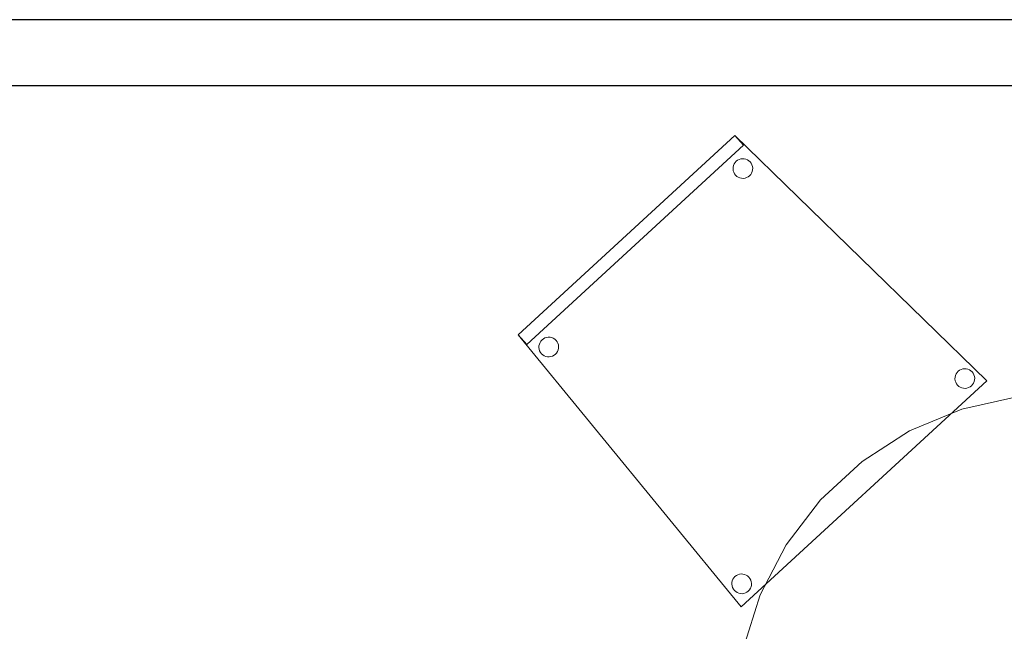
# Model space of a CAD drawing. Header units: metres. Extents: x 397.7 to 427.5, y 12.7 to 28.4.
# Tile 15 of 138: x 401.8 to 403.3, y 21.6 to 22.5. Entities that reach past the tile are written whole.
import ezdxf

# ---------------------------------------------------------------- set-up
doc = ezdxf.new("R2010")
doc.units = ezdxf.units.M
for name, color, linetype, lineweight in [('02_MOBILIARIO', 7, 'Continuous', 18), ('A-DETL-____-MBND', 7, 'Continuous', 18), ('A-WALL-____-MCUT', 7, 'Continuous', 25), ('A-WALL-____-OTLN', 7, 'Continuous', 25)]:
    doc.layers.add(name, color=color, linetype=linetype, lineweight=lineweight)

# ---------------------------------------------------------------- blocks, each defined once
blk = doc.blocks.new('Family - Evans P3-156177-06_CLI_AIGUA_P3')
at = {"layer": 'A-WALL-____-MCUT', "color": 253, "true_color": 0xaaaaaa}
for p, q in [((3.6723, 0.1), (0.0198, 0.1)), ((0, 0), (3.6723, 0))]:
    blk.add_line(p, q, dxfattribs=at)
at = {"layer": 'A-WALL-____-OTLN', "color": 253, "true_color": 0xaaaaaa}
for p, q in [((3.6723, 0.1), (0.0198, 0.1)), ((0, 0), (3.6723, 0))]:
    blk.add_line(p, q, dxfattribs=at)
at = {"layer": 'A-WALL-____-OTLN', "color": 253, "lineweight": 18, "true_color": 0xaaaaaa}
blk.add_line((0, 0), (3.7528, 0), dxfattribs=at)
blk = doc.blocks.new('Family - Cadira confident_P3-156318-06_CLI_AIGUA_P3')
at = {"layer": 'A-DETL-____-MBND', "color": 253, "true_color": 0xaaaaaa}
for p, q in [((0, 0.4124), (0.3287, 0.7146)), ((0.3287, 0.7146), (0, 0.4124)), ((0, 0.4124), (0.3287, 0.7146)), ((0.3287, 0.7146), (0, 0.4124)), ((0.3287, 0.7146), (0.3422, 0.6999)), ((0.3422, 0.6999), (0.3287, 0.7146)), ((0.3287, 0.7146), (0.7113, 0.3428)), ((0.7113, 0.3428), (0.3287, 0.7146)), ((0.3422, 0.6999), (0.0135, 0.3977)), ((0.0135, 0.3977), (0.3422, 0.6999)), ((0.3278, 0.6716), (0.3292, 0.6738)), ((0.3292, 0.6738), (0.3278, 0.6716)), ((0.3292, 0.6738), (0.331, 0.6757)), ((0.331, 0.6757), (0.3292, 0.6738)), ((0.331, 0.6757), (0.333, 0.6773)), ((0.333, 0.6773), (0.331, 0.6757)), ((0.333, 0.6773), (0.3353, 0.6785)), ((0.3353, 0.6785), (0.333, 0.6773)), ((0.3353, 0.6785), (0.3378, 0.6793)), ((0.3378, 0.6793), (0.3353, 0.6785)), ((0.3378, 0.6793), (0.3404, 0.6796)), ((0.3404, 0.6796), (0.3378, 0.6793)), ((0.3404, 0.6796), (0.343, 0.6795)), ((0.343, 0.6795), (0.3404, 0.6796)), ((0.343, 0.6795), (0.3455, 0.679)), ((0.3455, 0.679), (0.343, 0.6795)), ((0.3455, 0.679), (0.348, 0.678)), ((0.348, 0.678), (0.3455, 0.679)), ((0.348, 0.678), (0.3502, 0.6766)), ((0.3502, 0.6766), (0.348, 0.678)), ((0.3502, 0.6766), (0.3521, 0.6748)), ((0.3521, 0.6748), (0.3502, 0.6766)), ((0.3521, 0.6748), (0.3537, 0.6728)), ((0.3537, 0.6728), (0.3521, 0.6748)), ((0.3537, 0.6728), (0.3549, 0.6705)), ((0.3549, 0.6705), (0.3537, 0.6728)), ((0.3262, 0.664), (0.3263, 0.6666)), ((0.3263, 0.6666), (0.3262, 0.664)), ((0.3265, 0.6614), (0.3262, 0.664)), ((0.3262, 0.664), (0.3265, 0.6614)), ((0.3263, 0.6666), (0.3268, 0.6692)), ((0.3268, 0.6692), (0.3263, 0.6666)), ((0.3273, 0.659), (0.3265, 0.6614)), ((0.3265, 0.6614), (0.3273, 0.659)), ((0.3268, 0.6692), (0.3278, 0.6716)), ((0.3278, 0.6716), (0.3268, 0.6692)), ((0.3285, 0.6567), (0.3273, 0.659)), ((0.3273, 0.659), (0.3285, 0.6567)), ((0.3544, 0.6578), (0.353, 0.6556)), ((0.353, 0.6556), (0.3544, 0.6578)), ((0.3553, 0.6602), (0.3544, 0.6578)), ((0.3544, 0.6578), (0.3553, 0.6602)), ((0.3549, 0.6705), (0.3557, 0.668)), ((0.3557, 0.668), (0.3549, 0.6705)), ((0.3559, 0.6628), (0.3553, 0.6602)), ((0.3553, 0.6602), (0.3559, 0.6628)), ((0.3557, 0.668), (0.356, 0.6654)), ((0.356, 0.6654), (0.3557, 0.668)), ((0.356, 0.6654), (0.3559, 0.6628)), ((0.3559, 0.6628), (0.356, 0.6654)), ((0.3301, 0.6546), (0.3285, 0.6567)), ((0.3285, 0.6567), (0.3301, 0.6546)), ((0.332, 0.6528), (0.3301, 0.6546)), ((0.3301, 0.6546), (0.332, 0.6528)), ((0.3342, 0.6514), (0.332, 0.6528)), ((0.332, 0.6528), (0.3342, 0.6514)), ((0.3366, 0.6504), (0.3342, 0.6514)), ((0.3342, 0.6514), (0.3366, 0.6504)), ((0.3392, 0.6499), (0.3366, 0.6504)), ((0.3366, 0.6504), (0.3392, 0.6499)), ((0.3418, 0.6498), (0.3392, 0.6499)), ((0.3392, 0.6499), (0.3418, 0.6498)), ((0.3444, 0.6501), (0.3418, 0.6498)), ((0.3418, 0.6498), (0.3444, 0.6501)), ((0.3468, 0.6509), (0.3444, 0.6501)), ((0.3444, 0.6501), (0.3468, 0.6509)), ((0.3491, 0.6521), (0.3468, 0.6509)), ((0.3468, 0.6509), (0.3491, 0.6521)), ((0.3512, 0.6537), (0.3491, 0.6521)), ((0.3491, 0.6521), (0.3512, 0.6537)), ((0.353, 0.6556), (0.3512, 0.6537)), ((0.3512, 0.6537), (0.353, 0.6556)), ((0.0135, 0.3977), (0, 0.4124)), ((0, 0.4124), (0.0135, 0.3977)), ((0.3384, 0), (0, 0.4124)), ((0, 0.4124), (0.3384, 0)), ((0.0347, 0.4031), (0.0365, 0.405)), ((0.0365, 0.405), (0.0347, 0.4031)), ((0.0365, 0.405), (0.0386, 0.4066)), ((0.0386, 0.4066), (0.0365, 0.405)), ((0.0386, 0.4066), (0.0409, 0.4078)), ((0.0409, 0.4078), (0.0386, 0.4066)), ((0.0409, 0.4078), (0.0434, 0.4086)), ((0.0434, 0.4086), (0.0409, 0.4078)), ((0.0434, 0.4086), (0.0459, 0.4089)), ((0.0459, 0.4089), (0.0434, 0.4086)), ((0.0459, 0.4089), (0.0485, 0.4088)), ((0.0485, 0.4088), (0.0459, 0.4089)), ((0.0485, 0.4088), (0.0511, 0.4082)), ((0.0511, 0.4082), (0.0485, 0.4088)), ((0.0511, 0.4082), (0.0535, 0.4073)), ((0.0535, 0.4073), (0.0511, 0.4082)), ((0.0535, 0.4073), (0.0557, 0.4059)), ((0.0557, 0.4059), (0.0535, 0.4073)), ((0.0557, 0.4059), (0.0576, 0.4041)), ((0.0576, 0.4041), (0.0557, 0.4059)), ((0.0576, 0.4041), (0.0592, 0.402)), ((0.0592, 0.402), (0.0576, 0.4041)), ((0.0317, 0.3933), (0.0318, 0.3959)), ((0.0318, 0.3959), (0.0317, 0.3933)), ((0.032, 0.3907), (0.0317, 0.3933)), ((0.0317, 0.3933), (0.032, 0.3907)), ((0.0318, 0.3959), (0.0324, 0.3984)), ((0.0324, 0.3984), (0.0318, 0.3959)), ((0.0328, 0.3882), (0.032, 0.3907)), ((0.032, 0.3907), (0.0328, 0.3882)), ((0.0324, 0.3984), (0.0334, 0.4009)), ((0.0334, 0.4009), (0.0324, 0.3984)), ((0.0334, 0.4009), (0.0347, 0.4031)), ((0.0347, 0.4031), (0.0334, 0.4009)), ((0.0592, 0.402), (0.0604, 0.3997)), ((0.0604, 0.3997), (0.0592, 0.402)), ((0.0609, 0.3895), (0.0599, 0.3871)), ((0.0599, 0.3871), (0.0609, 0.3895)), ((0.0604, 0.3997), (0.0612, 0.3973)), ((0.0612, 0.3973), (0.0604, 0.3997)), ((0.0614, 0.3921), (0.0609, 0.3895)), ((0.0609, 0.3895), (0.0614, 0.3921)), ((0.0612, 0.3973), (0.0615, 0.3947)), ((0.0615, 0.3947), (0.0612, 0.3973)), ((0.0615, 0.3947), (0.0614, 0.3921)), ((0.0614, 0.3921), (0.0615, 0.3947)), ((0.034, 0.3859), (0.0328, 0.3882)), ((0.0328, 0.3882), (0.034, 0.3859)), ((0.0356, 0.3839), (0.034, 0.3859)), ((0.034, 0.3859), (0.0356, 0.3839)), ((0.0376, 0.3821), (0.0356, 0.3839)), ((0.0356, 0.3839), (0.0376, 0.3821)), ((0.0398, 0.3807), (0.0376, 0.3821)), ((0.0376, 0.3821), (0.0398, 0.3807)), ((0.0422, 0.3797), (0.0398, 0.3807)), ((0.0398, 0.3807), (0.0422, 0.3797)), ((0.0447, 0.3792), (0.0422, 0.3797)), ((0.0422, 0.3797), (0.0447, 0.3792)), ((0.0473, 0.3791), (0.0447, 0.3792)), ((0.0447, 0.3792), (0.0473, 0.3791)), ((0.0499, 0.3794), (0.0473, 0.3791)), ((0.0473, 0.3791), (0.0499, 0.3794)), ((0.0524, 0.3802), (0.0499, 0.3794)), ((0.0499, 0.3794), (0.0524, 0.3802)), ((0.0547, 0.3814), (0.0524, 0.3802)), ((0.0524, 0.3802), (0.0547, 0.3814)), ((0.0567, 0.383), (0.0547, 0.3814)), ((0.0547, 0.3814), (0.0567, 0.383)), ((0.0585, 0.3849), (0.0567, 0.383)), ((0.0567, 0.383), (0.0585, 0.3849)), ((0.0599, 0.3871), (0.0585, 0.3849)), ((0.0585, 0.3849), (0.0599, 0.3871)), ((0.6678, 0.3572), (0.6698, 0.3588)), ((0.6698, 0.3588), (0.6678, 0.3572)), ((0.6698, 0.3588), (0.6721, 0.36)), ((0.6721, 0.36), (0.6698, 0.3588)), ((0.6721, 0.36), (0.6746, 0.3608)), ((0.6746, 0.3608), (0.6721, 0.36)), ((0.6746, 0.3608), (0.6772, 0.3611)), ((0.6772, 0.3611), (0.6746, 0.3608)), ((0.6772, 0.3611), (0.6798, 0.361)), ((0.6798, 0.361), (0.6772, 0.3611)), ((0.6798, 0.361), (0.6823, 0.3605)), ((0.6823, 0.3605), (0.6798, 0.361)), ((0.6823, 0.3605), (0.6847, 0.3595)), ((0.6847, 0.3595), (0.6823, 0.3605)), ((0.6847, 0.3595), (0.6869, 0.3581)), ((0.6869, 0.3581), (0.6847, 0.3595)), ((0.6629, 0.3455), (0.6631, 0.3481)), ((0.6631, 0.3481), (0.6629, 0.3455)), ((0.6633, 0.3429), (0.6629, 0.3455)), ((0.6629, 0.3455), (0.6633, 0.3429)), ((0.6631, 0.3481), (0.6636, 0.3507)), ((0.6636, 0.3507), (0.6631, 0.3481)), ((0.6636, 0.3507), (0.6646, 0.3531)), ((0.6646, 0.3531), (0.6636, 0.3507)), ((0.6646, 0.3531), (0.666, 0.3553)), ((0.666, 0.3553), (0.6646, 0.3531)), ((0.666, 0.3553), (0.6678, 0.3572)), ((0.6678, 0.3572), (0.666, 0.3553)), ((0.6869, 0.3581), (0.6889, 0.3563)), ((0.6889, 0.3563), (0.6869, 0.3581)), ((0.6889, 0.3563), (0.6904, 0.3543)), ((0.6904, 0.3543), (0.6889, 0.3563)), ((0.6904, 0.3543), (0.6917, 0.3519)), ((0.6917, 0.3519), (0.6904, 0.3543)), ((0.6917, 0.3519), (0.6924, 0.3495)), ((0.6924, 0.3495), (0.6917, 0.3519)), ((0.6927, 0.3443), (0.6921, 0.3417)), ((0.6921, 0.3417), (0.6927, 0.3443)), ((0.6924, 0.3495), (0.6928, 0.3469)), ((0.6928, 0.3469), (0.6924, 0.3495)), ((0.6928, 0.3469), (0.6927, 0.3443)), ((0.6927, 0.3443), (0.6928, 0.3469)), ((0.7113, 0.3428), (0.3384, 0)), ((0.3384, 0), (0.7113, 0.3428)), ((0.6641, 0.3405), (0.6633, 0.3429)), ((0.6633, 0.3429), (0.6641, 0.3405)), ((0.6653, 0.3381), (0.6641, 0.3405)), ((0.6641, 0.3405), (0.6653, 0.3381)), ((0.6669, 0.3361), (0.6653, 0.3381)), ((0.6653, 0.3381), (0.6669, 0.3361)), ((0.6688, 0.3343), (0.6669, 0.3361)), ((0.6669, 0.3361), (0.6688, 0.3343)), ((0.671, 0.3329), (0.6688, 0.3343)), ((0.6688, 0.3343), (0.671, 0.3329)), ((0.6734, 0.3319), (0.671, 0.3329)), ((0.671, 0.3329), (0.6734, 0.3319)), ((0.676, 0.3314), (0.6734, 0.3319)), ((0.6734, 0.3319), (0.676, 0.3314)), ((0.6786, 0.3313), (0.676, 0.3314)), ((0.676, 0.3314), (0.6786, 0.3313)), ((0.6811, 0.3316), (0.6786, 0.3313)), ((0.6786, 0.3313), (0.6811, 0.3316)), ((0.6836, 0.3324), (0.6811, 0.3316)), ((0.6811, 0.3316), (0.6836, 0.3324)), ((0.6859, 0.3336), (0.6836, 0.3324)), ((0.6836, 0.3324), (0.6859, 0.3336)), ((0.688, 0.3352), (0.6859, 0.3336)), ((0.6859, 0.3336), (0.688, 0.3352)), ((0.6897, 0.3371), (0.688, 0.3352)), ((0.688, 0.3352), (0.6897, 0.3371)), ((0.6911, 0.3393), (0.6897, 0.3371)), ((0.6897, 0.3371), (0.6911, 0.3393)), ((0.6921, 0.3417), (0.6911, 0.3393)), ((0.6911, 0.3393), (0.6921, 0.3417)), ((0.3274, 0.0439), (0.3291, 0.0459)), ((0.3291, 0.0459), (0.3274, 0.0439)), ((0.3291, 0.0459), (0.3312, 0.0475)), ((0.3312, 0.0475), (0.3291, 0.0459)), ((0.3312, 0.0475), (0.3335, 0.0487)), ((0.3335, 0.0487), (0.3312, 0.0475)), ((0.3335, 0.0487), (0.336, 0.0494)), ((0.336, 0.0494), (0.3335, 0.0487)), ((0.336, 0.0494), (0.3385, 0.0498)), ((0.3385, 0.0498), (0.336, 0.0494)), ((0.3385, 0.0498), (0.3411, 0.0497)), ((0.3411, 0.0497), (0.3385, 0.0498)), ((0.3411, 0.0497), (0.3437, 0.0491)), ((0.3437, 0.0491), (0.3411, 0.0497)), ((0.3437, 0.0491), (0.3461, 0.0481)), ((0.3461, 0.0481), (0.3437, 0.0491)), ((0.3461, 0.0481), (0.3483, 0.0467)), ((0.3483, 0.0467), (0.3461, 0.0481)), ((0.3483, 0.0467), (0.3502, 0.045)), ((0.3502, 0.045), (0.3483, 0.0467)), ((0.3502, 0.045), (0.3518, 0.0429)), ((0.3518, 0.0429), (0.3502, 0.045)), ((0.3243, 0.0342), (0.3244, 0.0368)), ((0.3244, 0.0368), (0.3243, 0.0342)), ((0.3247, 0.0316), (0.3243, 0.0342)), ((0.3243, 0.0342), (0.3247, 0.0316)), ((0.3244, 0.0368), (0.325, 0.0393)), ((0.325, 0.0393), (0.3244, 0.0368)), ((0.3254, 0.0291), (0.3247, 0.0316)), ((0.3247, 0.0316), (0.3254, 0.0291)), ((0.325, 0.0393), (0.326, 0.0417)), ((0.326, 0.0417), (0.325, 0.0393)), ((0.326, 0.0417), (0.3274, 0.0439)), ((0.3274, 0.0439), (0.326, 0.0417)), ((0.3518, 0.0429), (0.353, 0.0406)), ((0.353, 0.0406), (0.3518, 0.0429)), ((0.3535, 0.0304), (0.3525, 0.028)), ((0.3525, 0.028), (0.3535, 0.0304)), ((0.353, 0.0406), (0.3538, 0.0381)), ((0.3538, 0.0381), (0.353, 0.0406)), ((0.354, 0.033), (0.3535, 0.0304)), ((0.3535, 0.0304), (0.354, 0.033)), ((0.3538, 0.0381), (0.3542, 0.0356)), ((0.3542, 0.0356), (0.3538, 0.0381)), ((0.3542, 0.0356), (0.354, 0.033)), ((0.354, 0.033), (0.3542, 0.0356)), ((0.3267, 0.0268), (0.3254, 0.0291)), ((0.3254, 0.0291), (0.3267, 0.0268)), ((0.3282, 0.0248), (0.3267, 0.0268)), ((0.3267, 0.0268), (0.3282, 0.0248)), ((0.3302, 0.023), (0.3282, 0.0248)), ((0.3282, 0.0248), (0.3302, 0.023)), ((0.3324, 0.0216), (0.3302, 0.023)), ((0.3302, 0.023), (0.3324, 0.0216)), ((0.3348, 0.0206), (0.3324, 0.0216)), ((0.3324, 0.0216), (0.3348, 0.0206)), ((0.3373, 0.0201), (0.3348, 0.0206)), ((0.3348, 0.0206), (0.3373, 0.0201)), ((0.3399, 0.0199), (0.3373, 0.0201)), ((0.3373, 0.0201), (0.3399, 0.0199)), ((0.3425, 0.0203), (0.3399, 0.0199)), ((0.3399, 0.0199), (0.3425, 0.0203)), ((0.345, 0.0211), (0.3425, 0.0203)), ((0.3425, 0.0203), (0.345, 0.0211)), ((0.3473, 0.0223), (0.345, 0.0211)), ((0.345, 0.0211), (0.3473, 0.0223)), ((0.3493, 0.0239), (0.3473, 0.0223)), ((0.3473, 0.0223), (0.3493, 0.0239)), ((0.3511, 0.0258), (0.3493, 0.0239)), ((0.3493, 0.0239), (0.3511, 0.0258)), ((0.3525, 0.028), (0.3511, 0.0258)), ((0.3511, 0.0258), (0.3525, 0.028))]:
    blk.add_line(p, q, dxfattribs=at)
blk = doc.blocks.new('Family - Taula D100_P3-156821-06_CLI_AIGUA_P3')
at = {"layer": 'A-DETL-____-MBND', "color": 253, "true_color": 0xaaaaaa}
for p, q in [((0.3425, 0.9602), (0.4262, 0.979)), ((0.4262, 0.979), (0.3425, 0.9602)), ((0.4262, 0.979), (0.5118, 0.9829)), ((0.5118, 0.9829), (0.4262, 0.979)), ((0.5118, 0.9829), (0.5968, 0.9719)), ((0.5968, 0.9719), (0.5118, 0.9829)), ((0.5968, 0.9719), (0.6787, 0.9463)), ((0.6787, 0.9463), (0.5968, 0.9719)), ((0.2634, 0.9273), (0.3425, 0.9602)), ((0.3425, 0.9602), (0.2634, 0.9273)), ((0.4869, 0.9057), (0.489, 0.9557)), ((0.489, 0.9557), (0.4869, 0.9057)), ((0.489, 0.9557), (0.5389, 0.9536)), ((0.5389, 0.9536), (0.489, 0.9557)), ((0.5389, 0.9536), (0.5369, 0.9037)), ((0.5369, 0.9037), (0.5389, 0.9536)), ((0.6787, 0.9463), (0.7548, 0.9069)), ((0.7548, 0.9069), (0.6787, 0.9463)), ((0.1912, 0.881), (0.2634, 0.9273)), ((0.2634, 0.9273), (0.1912, 0.881)), ((0.5369, 0.9037), (0.4869, 0.9057)), ((0.4869, 0.9057), (0.5369, 0.9037)), ((0.7548, 0.9069), (0.823, 0.8549)), ((0.823, 0.8549), (0.7548, 0.9069)), ((0.1281, 0.823), (0.1912, 0.881)), ((0.1912, 0.881), (0.1281, 0.823)), ((0.823, 0.8549), (0.881, 0.7918)), ((0.881, 0.7918), (0.823, 0.8549)), ((0.076, 0.7548), (0.1281, 0.823)), ((0.1281, 0.823), (0.076, 0.7548)), ((0.881, 0.7918), (0.9273, 0.7196)), ((0.9273, 0.7196), (0.881, 0.7918)), ((0.0366, 0.6787), (0.076, 0.7548)), ((0.076, 0.7548), (0.0366, 0.6787)), ((0.9273, 0.7196), (0.9602, 0.6404)), ((0.9602, 0.6404), (0.9273, 0.7196)), ((0.011, 0.5968), (0.0366, 0.6787)), ((0.0366, 0.6787), (0.011, 0.5968)), ((0.9602, 0.6404), (0.979, 0.5568)), ((0.979, 0.5568), (0.9602, 0.6404)), ((0, 0.5118), (0.011, 0.5968)), ((0.011, 0.5968), (0, 0.5118)), ((0.979, 0.5568), (0.9829, 0.4711)), ((0.9829, 0.4711), (0.979, 0.5568)), ((0.0269, 0.4781), (0.0289, 0.5281)), ((0.0289, 0.5281), (0.0269, 0.4781)), ((0.0289, 0.5281), (0.0789, 0.526)), ((0.0789, 0.526), (0.0289, 0.5281)), ((0.0789, 0.526), (0.0768, 0.476)), ((0.0768, 0.476), (0.0789, 0.526)), ((0.0039, 0.4262), (0, 0.5118)), ((0, 0.5118), (0.0039, 0.4262)), ((0.9089, 0.4608), (0.9109, 0.5108)), ((0.9109, 0.5108), (0.9089, 0.4608)), ((0.9109, 0.5108), (0.9609, 0.5087)), ((0.9609, 0.5087), (0.9109, 0.5108)), ((0.9609, 0.5087), (0.9588, 0.4587)), ((0.9588, 0.4587), (0.9609, 0.5087)), ((0.0768, 0.476), (0.0269, 0.4781)), ((0.0269, 0.4781), (0.0768, 0.476)), ((0.9829, 0.4711), (0.9719, 0.3861)), ((0.9719, 0.3861), (0.9829, 0.4711)), ((0.9588, 0.4587), (0.9089, 0.4608)), ((0.9089, 0.4608), (0.9588, 0.4587)), ((0.0227, 0.3425), (0.0039, 0.4262)), ((0.0039, 0.4262), (0.0227, 0.3425)), ((0.9719, 0.3861), (0.9463, 0.3042)), ((0.9463, 0.3042), (0.9719, 0.3861)), ((0.0557, 0.2634), (0.0227, 0.3425)), ((0.0227, 0.3425), (0.0557, 0.2634)), ((0.9463, 0.3042), (0.9069, 0.2281)), ((0.9069, 0.2281), (0.9463, 0.3042)), ((0.1019, 0.1912), (0.0557, 0.2634)), ((0.0557, 0.2634), (0.1019, 0.1912)), ((0.9069, 0.2281), (0.8549, 0.16)), ((0.8549, 0.16), (0.9069, 0.2281)), ((0.16, 0.1281), (0.1019, 0.1912)), ((0.1019, 0.1912), (0.16, 0.1281)), ((0.8549, 0.16), (0.7918, 0.1019)), ((0.7918, 0.1019), (0.8549, 0.16)), ((0.2281, 0.076), (0.16, 0.1281)), ((0.16, 0.1281), (0.2281, 0.076)), ((0.7918, 0.1019), (0.7196, 0.0557)), ((0.7196, 0.0557), (0.7918, 0.1019)), ((0.3042, 0.0366), (0.2281, 0.076)), ((0.2281, 0.076), (0.3042, 0.0366)), ((0.4586, 0.0338), (0.4607, 0.0837)), ((0.4607, 0.0837), (0.4586, 0.0338)), ((0.4607, 0.0837), (0.5107, 0.0817)), ((0.5107, 0.0817), (0.4607, 0.0837)), ((0.5107, 0.0817), (0.5086, 0.0317)), ((0.5086, 0.0317), (0.5107, 0.0817)), ((0.7196, 0.0557), (0.6404, 0.0227)), ((0.6404, 0.0227), (0.7196, 0.0557)), ((0.3861, 0.011), (0.3042, 0.0366)), ((0.3042, 0.0366), (0.3861, 0.011)), ((0.5086, 0.0317), (0.4586, 0.0338)), ((0.4586, 0.0338), (0.5086, 0.0317)), ((0.6404, 0.0227), (0.5568, 0.0039)), ((0.5568, 0.0039), (0.6404, 0.0227)), ((0.4711, 0), (0.3861, 0.011)), ((0.3861, 0.011), (0.4711, 0)), ((0.5568, 0.0039), (0.4711, 0)), ((0.4711, 0), (0.5568, 0.0039))]:
    blk.add_line(p, q, dxfattribs=at)
blk = doc.blocks.new('LONDR55-XX_ZZ-ARQ-CAA-M3D-Londres55_ifc-1-06_CLI_AIGUA_P3')
at = {"layer": '02_MOBILIARIO', "color": 253, "lineweight": 18, "true_color": 0xaaaaaa}
for name, p in [('Family - Cadira confident_P3-156318-06_CLI_AIGUA_P3', (402.541, 21.655)), ('Family - Taula D100_P3-156821-06_CLI_AIGUA_P3', (402.8717, 20.9944))]:
    blk.add_blockref(name, p, dxfattribs=at)
at = {"layer": 'A-WALL-____-OTLN', "color": 253, "lineweight": 18, "true_color": 0xaaaaaa}
blk.add_blockref('Family - Evans P3-156177-06_CLI_AIGUA_P3', (400.1447, 22.4454), dxfattribs=at)

msp = doc.modelspace()

# ---------------------------------------------------------------- block references
at = {"lineweight": 5}
msp.add_blockref('LONDR55-XX_ZZ-ARQ-CAA-M3D-Londres55_ifc-1-06_CLI_AIGUA_P3', (0, 0), dxfattribs=at)

doc.saveas('drawing.dxf')
